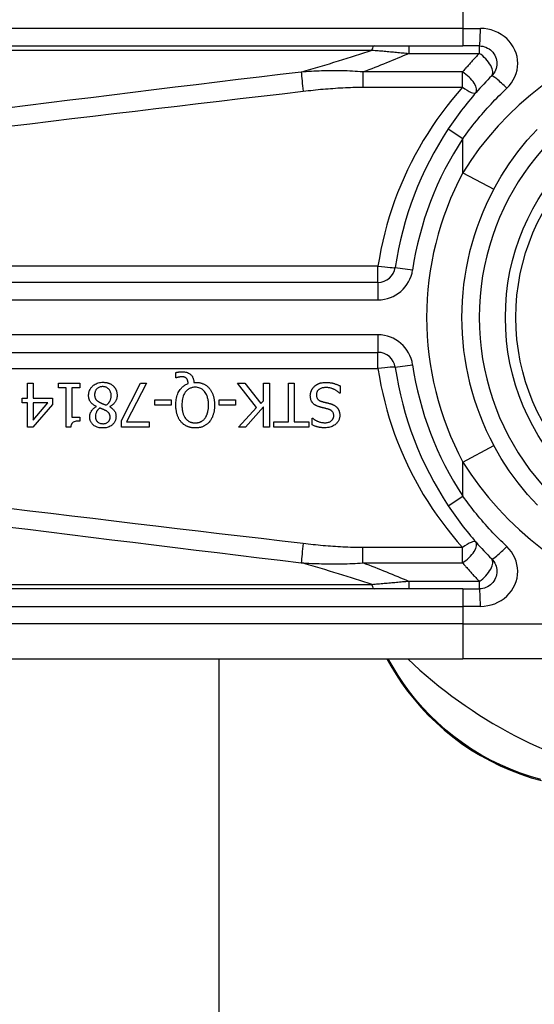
# Model space of a CAD drawing. Header units: inches. Extents: x 4 to 120, y 7 to 65.
# Tile 72 of 149: x 4.516 to 5.095, y 43.551 to 44.658. Entities that reach past the tile are written whole.
import ezdxf

# ---------------------------------------------------------------- set-up
doc = ezdxf.new("R2010")
doc.units = ezdxf.units.IN
doc.header["$MEASUREMENT"] = 0
doc.layers.add('Visible Edges(ANSI)', color=7, linetype='Continuous', lineweight=25)
doc.layers.add('Visible Tangent Edges(ANSI)', color=7, linetype='Continuous', lineweight=25)

msp = doc.modelspace()

# ---------------------------------------------------------------- linework, layer by layer
at = {"layer": 'Visible Edges(ANSI)'}
for p, q in [((4.3653, 44.6285), (5.0144, 44.6285)), ((5.0328, 44.6285), (5.0144, 44.6285)), ((4.9188, 44.3628), (4.2669, 44.3628)), ((4.2669, 44.2841), (4.9188, 44.2841)), ((4.6913, 44.2555), (4.6913, 44.2614)), ((4.6922, 44.2555), (4.6913, 44.2555)), ((4.5245, 44.2494), (4.5309, 44.2494)), ((4.5245, 44.2325), (4.5245, 44.2494)), ((4.5309, 44.2494), (4.5309, 44.2325)), ((4.5594, 44.2444), (4.5594, 44.2494)), ((4.5594, 44.2494), (4.5834, 44.2494)), ((4.5681, 44.2444), (4.5594, 44.2444)), ((4.5681, 44.2), (4.5681, 44.2444)), ((4.5745, 44.2444), (4.5745, 44.2114)), ((4.5834, 44.2444), (4.5745, 44.2444)), ((4.5834, 44.2494), (4.5834, 44.2444)), ((4.6302, 44.2076), (4.6515, 44.2494)), ((4.6585, 44.2494), (4.636, 44.206)), ((4.6515, 44.2494), (4.6585, 44.2494)), ((4.7117, 44.2504), (4.7132, 44.2504)), ((4.7822, 44.2222), (4.7607, 44.2494)), ((4.7607, 44.2494), (4.7692, 44.2494)), ((4.7692, 44.2494), (4.7871, 44.2265)), ((4.79, 44.2494), (4.7966, 44.2494)), ((4.79, 44.2297), (4.79, 44.2494)), ((4.7966, 44.2494), (4.7966, 44.2002)), ((4.8181, 44.206), (4.8181, 44.2494)), ((4.8181, 44.2494), (4.8246, 44.2494)), ((4.8246, 44.2494), (4.8246, 44.206)), ((4.8762, 44.2464), (4.8762, 44.2382)), ((4.5187, 44.2272), (4.5187, 44.2325)), ((4.5187, 44.2325), (4.5245, 44.2325)), ((4.5309, 44.2325), (4.5526, 44.2325)), ((4.5526, 44.2325), (4.5526, 44.2255)), ((4.6677, 44.2249), (4.6677, 44.2308)), ((4.6677, 44.2308), (4.6863, 44.2308)), ((4.6863, 44.2308), (4.6863, 44.2249)), ((4.7401, 44.2249), (4.7401, 44.2308)), ((4.7401, 44.2308), (4.7587, 44.2308)), ((4.7587, 44.2308), (4.7587, 44.2249)), ((4.7871, 44.2265), (4.79, 44.2297)), ((4.8762, 44.2382), (4.8757, 44.2382)), ((4.5245, 44.2272), (4.5187, 44.2272)), ((4.5245, 44.2002), (4.5245, 44.2272)), ((4.5526, 44.2255), (4.5306, 44.2002)), ((4.5309, 44.2272), (4.5309, 44.208)), ((4.5309, 44.208), (4.5474, 44.2272)), ((4.5474, 44.2272), (4.5309, 44.2272)), ((4.602, 44.2232), (4.602, 44.2234)), ((4.617, 44.2231), (4.617, 44.2229)), ((4.6863, 44.2249), (4.6677, 44.2249)), ((4.7587, 44.2249), (4.7401, 44.2249)), ((4.7619, 44.2002), (4.7822, 44.2222)), ((4.79, 44.2228), (4.7698, 44.2002)), ((4.79, 44.2002), (4.79, 44.2228)), ((4.5745, 44.2114), (4.5834, 44.2114)), ((4.5834, 44.2114), (4.5834, 44.2069)), ((4.6302, 44.2002), (4.6302, 44.2076)), ((4.8447, 44.2025), (4.8447, 44.2103)), ((4.8447, 44.2103), (4.8451, 44.2103)), ((4.5306, 44.2002), (4.5245, 44.2002)), ((4.5732, 44.2), (4.5681, 44.2)), ((4.6614, 44.2002), (4.6302, 44.2002)), ((4.636, 44.206), (4.6614, 44.206)), ((4.6614, 44.206), (4.6614, 44.2002)), ((4.7698, 44.2002), (4.7619, 44.2002)), ((4.7966, 44.2002), (4.79, 44.2002)), ((4.8015, 44.2002), (4.8015, 44.206)), ((4.8015, 44.206), (4.8181, 44.206)), ((4.8411, 44.2002), (4.8015, 44.2002)), ((4.8246, 44.206), (4.8411, 44.206)), ((4.8411, 44.206), (4.8411, 44.2002)), ((5.0144, 44.0183), (4.3653, 44.0183)), ((5.0144, 44.0183), (5.0328, 44.0183)), ((4.3653, 43.9396), (5.0144, 43.9396)), ((4.7398, 43.9396), (4.7398, 23.4043)), ((4.9287, 43.9396), (4.9333, 43.9316)), ((5.2516, 43.9396), (5.0144, 43.9396))]:
    msp.add_line(p, q, dxfattribs=at)
at = {"layer": 'Visible Edges(ANSI)', "flags": 128}
for points in [[(5.0328, 44.6285), (5.0347, 44.6284), (5.0366, 44.6282), (5.0385, 44.6277), (5.0403, 44.627), (5.042, 44.6262), (5.0437, 44.6252), (5.0452, 44.6241), (5.0467, 44.6228), (5.048, 44.6214), (5.0491, 44.6198), (5.0501, 44.6182), (5.0509, 44.6164), (5.0516, 44.6146), (5.0521, 44.6127), (5.0524, 44.6108), (5.0525, 44.6089), (5.0524, 44.6069), (5.0521, 44.605), (5.0516, 44.6032), (5.051, 44.6013), (5.0501, 44.5996), (5.0491, 44.5979), (5.048, 44.5964), (5.0467, 44.5949)], [(5.0467, 44.5949), (5.0444, 44.5927), (5.0422, 44.5904), (5.04, 44.5881), (5.0378, 44.5857), (5.0356, 44.5834), (5.0334, 44.581), (5.0313, 44.5786), (5.0292, 44.5762), (5.0271, 44.5738), (5.025, 44.5713), (5.0229, 44.5689), (5.0209, 44.5664), (5.0188, 44.5639), (5.0168, 44.5614), (5.0148, 44.5588), (5.0129, 44.5563), (5.0109, 44.5537), (5.009, 44.5511), (5.0071, 44.5485), (5.0052, 44.5459), (5.0034, 44.5433), (5.0015, 44.5406), (4.9997, 44.5379), (4.9979, 44.5353)], [(5.0491, 44.4675), (5.0574, 44.482), (5.0664, 44.496), (5.0763, 44.5096), (5.0868, 44.5225), (5.098, 44.5348)], [(4.6913, 44.2614), (4.6917, 44.2615), (4.6921, 44.2616), (4.6925, 44.2617), (4.6929, 44.2618), (4.6932, 44.2618), (4.6936, 44.2619), (4.6939, 44.262), (4.6943, 44.262), (4.6946, 44.2621), (4.6949, 44.2621), (4.6952, 44.2621), (4.6955, 44.2622), (4.6958, 44.2622), (4.6961, 44.2622), (4.6964, 44.2622), (4.6966, 44.2623), (4.6969, 44.2623), (4.6972, 44.2623), (4.6975, 44.2623), (4.6978, 44.2623), (4.6981, 44.2623), (4.6984, 44.2623), (4.6987, 44.2623), (4.699, 44.2624)], [(4.699, 44.2624), (4.7001, 44.2623), (4.7013, 44.2622), (4.7024, 44.262), (4.7036, 44.2617), (4.7047, 44.2613), (4.7057, 44.2609), (4.7065, 44.2603), (4.7073, 44.2598), (4.7079, 44.2593), (4.7084, 44.2588), (4.7089, 44.2584), (4.7093, 44.2578), (4.7097, 44.2573), (4.71, 44.2568), (4.7103, 44.2562), (4.7106, 44.2556), (4.7108, 44.255), (4.7111, 44.2543), (4.7112, 44.2537), (4.7114, 44.2531), (4.7115, 44.2524), (4.7116, 44.2517), (4.7117, 44.2511), (4.7117, 44.2504)], [(4.6979, 44.2566), (4.6977, 44.2566), (4.6976, 44.2566), (4.6974, 44.2566), (4.6972, 44.2566), (4.697, 44.2566), (4.6969, 44.2566), (4.6967, 44.2566), (4.6965, 44.2566), (4.6963, 44.2565), (4.6962, 44.2565), (4.696, 44.2565), (4.6958, 44.2564), (4.6957, 44.2564), (4.6955, 44.2564), (4.6953, 44.2563), (4.6951, 44.2563), (4.695, 44.2563), (4.6948, 44.2562), (4.6946, 44.2562), (4.6942, 44.2561), (4.6937, 44.256), (4.6932, 44.2558), (4.6927, 44.2557), (4.6922, 44.2555)], [(4.7036, 44.2547), (4.7034, 44.2548), (4.7032, 44.255), (4.7031, 44.2551), (4.7029, 44.2553), (4.7027, 44.2554), (4.7025, 44.2556), (4.7023, 44.2557), (4.7022, 44.2558), (4.7019, 44.2559), (4.7017, 44.256), (4.7015, 44.2561), (4.7013, 44.2562), (4.7011, 44.2563), (4.7008, 44.2563), (4.7006, 44.2564), (4.7003, 44.2565), (4.7, 44.2565), (4.6997, 44.2566), (4.6994, 44.2566), (4.6991, 44.2566), (4.6988, 44.2566), (4.6985, 44.2566), (4.6982, 44.2566), (4.6979, 44.2566)], [(4.7054, 44.249), (4.7054, 44.2492), (4.7054, 44.2494), (4.7054, 44.2496), (4.7053, 44.2499), (4.7053, 44.2501), (4.7053, 44.2503), (4.7052, 44.2505), (4.7052, 44.2507), (4.7052, 44.2509), (4.7051, 44.2511), (4.7051, 44.2513), (4.705, 44.2515), (4.705, 44.2517), (4.7049, 44.2519), (4.7049, 44.2521), (4.7048, 44.2523), (4.7047, 44.2525), (4.7046, 44.2528), (4.7045, 44.253), (4.7044, 44.2534), (4.7042, 44.2537), (4.704, 44.254), (4.7038, 44.2544), (4.7036, 44.2547)], [(4.5933, 44.2357), (4.5933, 44.2365), (4.5934, 44.2374), (4.5935, 44.2382), (4.5937, 44.2391), (4.5939, 44.2399), (4.5941, 44.2407), (4.5945, 44.2415), (4.5948, 44.2423), (4.5953, 44.2431), (4.5957, 44.2438), (4.5962, 44.2445), (4.5968, 44.2451), (4.5974, 44.2458), (4.598, 44.2464), (4.5988, 44.2471), (4.5997, 44.2477), (4.6007, 44.2483), (4.6018, 44.2489), (4.6029, 44.2494), (4.6042, 44.2498), (4.6054, 44.2501), (4.6067, 44.2503), (4.608, 44.2505), (4.6093, 44.2505)], [(4.6092, 44.2456), (4.6085, 44.2456), (4.6077, 44.2455), (4.6069, 44.2454), (4.6062, 44.2452), (4.6054, 44.2449), (4.6047, 44.2446), (4.6041, 44.2443), (4.6035, 44.2439), (4.6031, 44.2436), (4.6026, 44.2432), (4.6023, 44.2428), (4.6019, 44.2424), (4.6016, 44.2419), (4.6013, 44.2415), (4.6011, 44.241), (4.6008, 44.2405), (4.6006, 44.24), (4.6005, 44.2395), (4.6003, 44.239), (4.6002, 44.2385), (4.6002, 44.2379), (4.6001, 44.2374), (4.6001, 44.2368), (4.6001, 44.2363)], [(4.6187, 44.2353), (4.6187, 44.2361), (4.6186, 44.2369), (4.6185, 44.2377), (4.6183, 44.2384), (4.6181, 44.2392), (4.6178, 44.2399), (4.6175, 44.2406), (4.6171, 44.2412), (4.6167, 44.2418), (4.6163, 44.2423), (4.6159, 44.2428), (4.6155, 44.2432), (4.6151, 44.2436), (4.6146, 44.2439), (4.6142, 44.2442), (4.6137, 44.2445), (4.6132, 44.2448), (4.6126, 44.245), (4.6121, 44.2452), (4.6115, 44.2453), (4.611, 44.2455), (4.6104, 44.2455), (4.6098, 44.2456), (4.6092, 44.2456)], [(4.6093, 44.2505), (4.6098, 44.2505), (4.6102, 44.2505), (4.6106, 44.2505), (4.6111, 44.2504), (4.6115, 44.2504), (4.6119, 44.2504), (4.6124, 44.2503), (4.6128, 44.2502), (4.6132, 44.2502), (4.6137, 44.2501), (4.6141, 44.25), (4.6145, 44.2499), (4.6149, 44.2498), (4.6154, 44.2496), (4.6158, 44.2495), (4.6162, 44.2493), (4.6167, 44.2491), (4.6173, 44.2489), (4.6179, 44.2486), (4.6186, 44.2482), (4.6192, 44.2478), (4.6199, 44.2473), (4.6205, 44.2468), (4.6211, 44.2463)], [(4.6211, 44.2463), (4.6214, 44.246), (4.6217, 44.2457), (4.622, 44.2454), (4.6222, 44.2451), (4.6225, 44.2447), (4.6227, 44.2444), (4.623, 44.2441), (4.6232, 44.2437), (4.6234, 44.2434), (4.6236, 44.243), (4.6238, 44.2427), (4.624, 44.2423), (4.6241, 44.2419), (4.6243, 44.2415), (4.6245, 44.2411), (4.6246, 44.2406), (4.6248, 44.24), (4.6249, 44.2395), (4.6251, 44.2389), (4.6252, 44.2383), (4.6252, 44.2377), (4.6253, 44.237), (4.6253, 44.2364), (4.6253, 44.2358)], [(4.6915, 44.2248), (4.6915, 44.2264), (4.6916, 44.228), (4.6917, 44.2296), (4.6919, 44.2312), (4.6922, 44.2328), (4.6926, 44.2344), (4.6931, 44.2359), (4.6936, 44.2374), (4.6942, 44.2388), (4.6949, 44.2401), (4.6956, 44.2412), (4.6963, 44.2423), (4.697, 44.2432), (4.6977, 44.244), (4.6983, 44.2446), (4.699, 44.2453), (4.6997, 44.2459), (4.7004, 44.2465), (4.7012, 44.247), (4.702, 44.2475), (4.7028, 44.2479), (4.7037, 44.2483), (4.7045, 44.2487), (4.7054, 44.249)], [(4.7132, 44.2448), (4.7124, 44.2448), (4.7115, 44.2448), (4.7107, 44.2447), (4.7099, 44.2445), (4.7091, 44.2443), (4.7083, 44.244), (4.7075, 44.2437), (4.7067, 44.2434), (4.706, 44.243), (4.7053, 44.2425), (4.7047, 44.242), (4.704, 44.2415), (4.7034, 44.2409), (4.7027, 44.2402), (4.702, 44.2392), (4.7012, 44.238), (4.7005, 44.2366), (4.6998, 44.235), (4.6993, 44.2334), (4.6989, 44.2317), (4.6986, 44.23), (4.6984, 44.2283), (4.6983, 44.2266), (4.6983, 44.2248)], [(4.7132, 44.2504), (4.714, 44.2504), (4.7147, 44.2504), (4.7155, 44.2503), (4.7162, 44.2503), (4.7169, 44.2502), (4.7177, 44.2501), (4.7184, 44.2499), (4.7191, 44.2498), (4.7198, 44.2496), (4.7205, 44.2494), (4.7212, 44.2491), (4.7219, 44.2489), (4.7226, 44.2486), (4.7233, 44.2483), (4.7239, 44.2479), (4.7246, 44.2475), (4.7252, 44.2471), (4.7258, 44.2467), (4.7264, 44.2463), (4.727, 44.2458), (4.7276, 44.2453), (4.7281, 44.2448), (4.7286, 44.2443), (4.7291, 44.2437)], [(4.7282, 44.2248), (4.7281, 44.2258), (4.7281, 44.2269), (4.728, 44.2279), (4.728, 44.2289), (4.7278, 44.23), (4.7277, 44.231), (4.7275, 44.232), (4.7272, 44.233), (4.727, 44.234), (4.7267, 44.2349), (4.7263, 44.2359), (4.7258, 44.2369), (4.7253, 44.238), (4.7246, 44.239), (4.7238, 44.24), (4.7229, 44.241), (4.7219, 44.2419), (4.7209, 44.2427), (4.7197, 44.2434), (4.7185, 44.2439), (4.7172, 44.2443), (4.7159, 44.2446), (4.7146, 44.2448), (4.7132, 44.2448)], [(4.7291, 44.2437), (4.7296, 44.2431), (4.7301, 44.2425), (4.7305, 44.2419), (4.7309, 44.2412), (4.7313, 44.2406), (4.7317, 44.2399), (4.7321, 44.2392), (4.7324, 44.2385), (4.7327, 44.2378), (4.733, 44.2371), (4.7332, 44.2364), (4.7335, 44.2356), (4.7337, 44.2348), (4.7339, 44.234), (4.7341, 44.2332), (4.7343, 44.2324), (4.7345, 44.2315), (4.7346, 44.2306), (4.7347, 44.2297), (4.7348, 44.2288), (4.7349, 44.2278), (4.7349, 44.2269), (4.735, 44.2259), (4.735, 44.2248)], [(4.8427, 44.2354), (4.8427, 44.2358), (4.8428, 44.2363), (4.8428, 44.2368), (4.8429, 44.2373), (4.8429, 44.2378), (4.843, 44.2382), (4.8431, 44.2387), (4.8433, 44.2392), (4.8434, 44.2397), (4.8436, 44.2401), (4.8437, 44.2406), (4.8439, 44.241), (4.8441, 44.2415), (4.8443, 44.2419), (4.8445, 44.2424), (4.8448, 44.2428), (4.845, 44.2432), (4.8453, 44.2436), (4.8456, 44.244), (4.8459, 44.2444), (4.8462, 44.2448), (4.8465, 44.2451), (4.8469, 44.2455), (4.8472, 44.2458)], [(4.8472, 44.2458), (4.8475, 44.2461), (4.8478, 44.2463), (4.8481, 44.2466), (4.8484, 44.2468), (4.8488, 44.2471), (4.8491, 44.2473), (4.8494, 44.2475), (4.8497, 44.2477), (4.8501, 44.2479), (4.8504, 44.2481), (4.8508, 44.2483), (4.8511, 44.2485), (4.8515, 44.2487), (4.8518, 44.2488), (4.8522, 44.249), (4.8526, 44.2491), (4.853, 44.2493), (4.8536, 44.2495), (4.8543, 44.2497), (4.8551, 44.2498), (4.8561, 44.25), (4.8573, 44.2501), (4.8586, 44.2502), (4.86, 44.2503)], [(4.8605, 44.2446), (4.8596, 44.2446), (4.8587, 44.2445), (4.8578, 44.2444), (4.8569, 44.2443), (4.856, 44.2441), (4.8552, 44.2439), (4.8544, 44.2436), (4.8537, 44.2432), (4.8531, 44.2429), (4.8526, 44.2425), (4.8521, 44.2422), (4.8518, 44.2418), (4.8514, 44.2415), (4.8511, 44.2411), (4.8508, 44.2407), (4.8505, 44.2403), (4.8503, 44.2398), (4.8501, 44.2394), (4.8499, 44.2389), (4.8498, 44.2384), (4.8497, 44.2379), (4.8496, 44.2374), (4.8496, 44.2369), (4.8496, 44.2364)], [(4.86, 44.2503), (4.8607, 44.2503), (4.8614, 44.2502), (4.8621, 44.2502), (4.8628, 44.2502), (4.8636, 44.2501), (4.8643, 44.2501), (4.865, 44.25), (4.8657, 44.2499), (4.8664, 44.2498), (4.8671, 44.2497), (4.8678, 44.2495), (4.8685, 44.2493), (4.8691, 44.2492), (4.8698, 44.249), (4.8704, 44.2487), (4.8711, 44.2485), (4.8717, 44.2483), (4.8724, 44.2481), (4.873, 44.2478), (4.8737, 44.2476), (4.8743, 44.2473), (4.8749, 44.247), (4.8756, 44.2467), (4.8762, 44.2464)], [(4.8757, 44.2382), (4.8752, 44.2387), (4.8748, 44.2391), (4.8743, 44.2395), (4.8738, 44.2399), (4.8733, 44.2402), (4.8728, 44.2406), (4.8722, 44.2409), (4.8717, 44.2413), (4.8711, 44.2416), (4.8706, 44.2419), (4.87, 44.2422), (4.8695, 44.2425), (4.8689, 44.2427), (4.8683, 44.243), (4.8677, 44.2432), (4.867, 44.2435), (4.8663, 44.2437), (4.8656, 44.2439), (4.8648, 44.2441), (4.864, 44.2443), (4.8632, 44.2444), (4.8623, 44.2445), (4.8614, 44.2446), (4.8605, 44.2446)], [(4.602, 44.2234), (4.6013, 44.2237), (4.6006, 44.2241), (4.6, 44.2245), (4.5993, 44.2249), (4.5987, 44.2253), (4.598, 44.2258), (4.5974, 44.2262), (4.5969, 44.2268), (4.5963, 44.2273), (4.5958, 44.2279), (4.5954, 44.2284), (4.595, 44.2289), (4.5947, 44.2295), (4.5944, 44.23), (4.5942, 44.2306), (4.594, 44.2311), (4.5938, 44.2317), (4.5937, 44.2322), (4.5935, 44.2328), (4.5934, 44.2334), (4.5934, 44.2339), (4.5933, 44.2345), (4.5933, 44.2351), (4.5933, 44.2357)], [(4.6001, 44.2363), (4.6001, 44.2358), (4.6001, 44.2352), (4.6002, 44.2347), (4.6002, 44.2342), (4.6003, 44.2337), (4.6005, 44.2331), (4.6007, 44.2326), (4.6009, 44.2322), (4.6011, 44.2318), (4.6013, 44.2314), (4.6016, 44.2311), (4.6018, 44.2308), (4.6021, 44.2305), (4.6023, 44.2302), (4.6026, 44.23), (4.603, 44.2297), (4.6033, 44.2295), (4.6036, 44.2292), (4.604, 44.229), (4.6043, 44.2287), (4.6047, 44.2285), (4.6051, 44.2283), (4.6055, 44.2281), (4.6058, 44.2279)], [(4.6131, 44.2248), (4.6134, 44.225), (4.6138, 44.2253), (4.6141, 44.2255), (4.6144, 44.2258), (4.6148, 44.2261), (4.6151, 44.2264), (4.6154, 44.2267), (4.6156, 44.227), (4.6159, 44.2273), (4.6162, 44.2277), (4.6164, 44.228), (4.6167, 44.2284), (4.6169, 44.2287), (4.6172, 44.2292), (4.6174, 44.2296), (4.6177, 44.2301), (4.6179, 44.2307), (4.6181, 44.2313), (4.6183, 44.232), (4.6184, 44.2326), (4.6185, 44.2333), (4.6186, 44.234), (4.6187, 44.2346), (4.6187, 44.2353)], [(4.6253, 44.2358), (4.6253, 44.2353), (4.6253, 44.2347), (4.6253, 44.2342), (4.6252, 44.2337), (4.6251, 44.2331), (4.625, 44.2326), (4.6249, 44.2321), (4.6247, 44.2316), (4.6245, 44.2311), (4.6243, 44.2306), (4.6241, 44.2301), (4.6239, 44.2296), (4.6235, 44.229), (4.6232, 44.2284), (4.6228, 44.2278), (4.6223, 44.2272), (4.6218, 44.2266), (4.6212, 44.226), (4.6206, 44.2254), (4.6199, 44.2249), (4.6192, 44.2244), (4.6185, 44.2239), (4.6178, 44.2235), (4.617, 44.2231)], [(4.8525, 44.2229), (4.852, 44.2231), (4.8515, 44.2233), (4.8509, 44.2235), (4.8504, 44.2237), (4.8499, 44.2239), (4.8494, 44.2242), (4.8489, 44.2244), (4.8484, 44.2247), (4.848, 44.225), (4.8475, 44.2253), (4.8471, 44.2256), (4.8466, 44.226), (4.8461, 44.2264), (4.8456, 44.227), (4.8451, 44.2276), (4.8446, 44.2283), (4.8442, 44.2291), (4.8438, 44.2299), (4.8434, 44.2308), (4.8432, 44.2317), (4.843, 44.2326), (4.8428, 44.2335), (4.8428, 44.2344), (4.8427, 44.2354)], [(4.8496, 44.2364), (4.8496, 44.2358), (4.8496, 44.2352), (4.8497, 44.2345), (4.8499, 44.2339), (4.85, 44.2334), (4.8503, 44.2328), (4.8505, 44.2323), (4.8508, 44.2319), (4.8511, 44.2315), (4.8513, 44.2312), (4.8516, 44.231), (4.8518, 44.2307), (4.8521, 44.2305), (4.8524, 44.2303), (4.8527, 44.2301), (4.853, 44.2299), (4.8533, 44.2298), (4.8536, 44.2296), (4.8539, 44.2295), (4.8543, 44.2293), (4.8546, 44.2292), (4.8549, 44.2291), (4.8553, 44.229), (4.8556, 44.2289)], [(4.5945, 44.2116), (4.5945, 44.212), (4.5946, 44.2125), (4.5946, 44.2129), (4.5947, 44.2134), (4.5947, 44.2138), (4.5948, 44.2142), (4.5949, 44.2147), (4.5951, 44.2151), (4.5952, 44.2155), (4.5954, 44.216), (4.5956, 44.2164), (4.5958, 44.2169), (4.5961, 44.2174), (4.5964, 44.218), (4.5967, 44.2186), (4.5972, 44.2192), (4.5976, 44.2198), (4.5982, 44.2204), (4.5987, 44.2209), (4.5993, 44.2215), (4.6, 44.2219), (4.6006, 44.2224), (4.6013, 44.2228), (4.602, 44.2232)], [(4.6059, 44.2215), (4.6057, 44.2213), (4.6054, 44.2212), (4.6052, 44.221), (4.605, 44.2208), (4.6048, 44.2206), (4.6046, 44.2204), (4.6043, 44.2202), (4.6041, 44.22), (4.6039, 44.2198), (4.6037, 44.2196), (4.6035, 44.2194), (4.6034, 44.2191), (4.6032, 44.2189), (4.603, 44.2187), (4.6028, 44.2184), (4.6027, 44.2182), (4.6025, 44.218), (4.6023, 44.2176), (4.602, 44.217), (4.6017, 44.2162), (4.6014, 44.2152), (4.6012, 44.214), (4.601, 44.2129), (4.601, 44.2117)], [(4.6058, 44.2279), (4.606, 44.2278), (4.6062, 44.2277), (4.6063, 44.2276), (4.6065, 44.2275), (4.6067, 44.2274), (4.6069, 44.2273), (4.6071, 44.2272), (4.6073, 44.2272), (4.6075, 44.2271), (4.6077, 44.227), (4.608, 44.2269), (4.6082, 44.2267), (4.6085, 44.2266), (4.6088, 44.2265), (4.6091, 44.2264), (4.6095, 44.2262), (4.6098, 44.2261), (4.6102, 44.2259), (4.6106, 44.2258), (4.611, 44.2256), (4.6115, 44.2254), (4.612, 44.2252), (4.6125, 44.225), (4.6131, 44.2248)], [(4.6128, 44.2184), (4.6127, 44.2185), (4.6125, 44.2186), (4.6123, 44.2187), (4.6121, 44.2188), (4.6119, 44.2189), (4.6117, 44.219), (4.6115, 44.2192), (4.6112, 44.2193), (4.6109, 44.2194), (4.6106, 44.2196), (4.6103, 44.2197), (4.61, 44.2199), (4.6097, 44.22), (4.6094, 44.2201), (4.609, 44.2203), (4.6087, 44.2204), (4.6083, 44.2206), (4.608, 44.2207), (4.6076, 44.2209), (4.6073, 44.221), (4.6069, 44.2211), (4.6066, 44.2213), (4.6062, 44.2214), (4.6059, 44.2215)], [(4.6175, 44.2113), (4.6175, 44.2115), (4.6175, 44.2118), (4.6175, 44.212), (4.6175, 44.2123), (4.6174, 44.2126), (4.6174, 44.2128), (4.6173, 44.2131), (4.6173, 44.2133), (4.6172, 44.2136), (4.6171, 44.2138), (4.617, 44.2141), (4.6169, 44.2143), (4.6168, 44.2146), (4.6167, 44.2149), (4.6164, 44.2153), (4.6162, 44.2156), (4.6159, 44.216), (4.6155, 44.2164), (4.6151, 44.2168), (4.6147, 44.2172), (4.6142, 44.2175), (4.6138, 44.2178), (4.6133, 44.2182), (4.6128, 44.2184)], [(4.617, 44.2229), (4.6174, 44.2227), (4.6178, 44.2224), (4.6182, 44.2221), (4.6187, 44.2219), (4.619, 44.2216), (4.6194, 44.2213), (4.6198, 44.221), (4.6202, 44.2207), (4.6206, 44.2203), (4.6209, 44.22), (4.6213, 44.2197), (4.6216, 44.2193), (4.6219, 44.2189), (4.6222, 44.2186), (4.6225, 44.2181), (4.6228, 44.2177), (4.6231, 44.2171), (4.6234, 44.2165), (4.6236, 44.2158), (4.6238, 44.2151), (4.624, 44.2143), (4.6241, 44.2136), (4.6241, 44.2128), (4.6242, 44.212)], [(4.6974, 44.2058), (4.6969, 44.2064), (4.6965, 44.207), (4.6961, 44.2076), (4.6957, 44.2082), (4.6953, 44.2088), (4.6949, 44.2094), (4.6946, 44.21), (4.6943, 44.2107), (4.694, 44.2113), (4.6937, 44.212), (4.6934, 44.2127), (4.6932, 44.2134), (4.693, 44.2141), (4.6927, 44.2149), (4.6925, 44.2157), (4.6923, 44.2165), (4.6921, 44.2174), (4.692, 44.2183), (4.6918, 44.2193), (4.6917, 44.2203), (4.6916, 44.2214), (4.6915, 44.2225), (4.6915, 44.2236), (4.6915, 44.2248)], [(4.6983, 44.2248), (4.6983, 44.2243), (4.6983, 44.2237), (4.6983, 44.2232), (4.6983, 44.2226), (4.6984, 44.2221), (4.6984, 44.2215), (4.6985, 44.2209), (4.6985, 44.2204), (4.6986, 44.2198), (4.6987, 44.2193), (4.6988, 44.2187), (4.6989, 44.2182), (4.699, 44.2176), (4.6991, 44.2171), (4.6992, 44.2166), (4.6994, 44.216), (4.6996, 44.2154), (4.6998, 44.2148), (4.7, 44.214), (4.7004, 44.2132), (4.7008, 44.2124), (4.7012, 44.2116), (4.7017, 44.2107), (4.7023, 44.2099)], [(4.7241, 44.2099), (4.7244, 44.2103), (4.7247, 44.2107), (4.725, 44.2111), (4.7252, 44.2116), (4.7255, 44.212), (4.7257, 44.2125), (4.7259, 44.2129), (4.7261, 44.2134), (4.7263, 44.2138), (4.7265, 44.2143), (4.7267, 44.2148), (4.7268, 44.2153), (4.727, 44.2158), (4.7272, 44.2164), (4.7273, 44.217), (4.7275, 44.2177), (4.7276, 44.2184), (4.7277, 44.2191), (4.7279, 44.2199), (4.728, 44.2208), (4.728, 44.2217), (4.7281, 44.2227), (4.7281, 44.2237), (4.7282, 44.2248)], [(4.735, 44.2248), (4.735, 44.224), (4.735, 44.2232), (4.7349, 44.2224), (4.7349, 44.2216), (4.7348, 44.2208), (4.7347, 44.22), (4.7346, 44.2192), (4.7345, 44.2184), (4.7344, 44.2176), (4.7342, 44.2168), (4.734, 44.216), (4.7338, 44.2153), (4.7336, 44.2145), (4.7334, 44.2137), (4.7331, 44.213), (4.7328, 44.2122), (4.7325, 44.2114), (4.7321, 44.2106), (4.7317, 44.2098), (4.7313, 44.209), (4.7308, 44.2082), (4.7303, 44.2074), (4.7297, 44.2066), (4.7291, 44.2058)], [(4.8626, 44.2204), (4.8621, 44.2205), (4.8617, 44.2206), (4.8612, 44.2207), (4.8608, 44.2208), (4.8603, 44.2209), (4.8599, 44.221), (4.8595, 44.2212), (4.859, 44.2213), (4.8586, 44.2214), (4.8582, 44.2215), (4.8577, 44.2216), (4.8573, 44.2217), (4.8569, 44.2218), (4.8565, 44.2219), (4.8561, 44.222), (4.8557, 44.2221), (4.8553, 44.2222), (4.8548, 44.2223), (4.8544, 44.2224), (4.8541, 44.2225), (4.8537, 44.2226), (4.8533, 44.2227), (4.8529, 44.2228), (4.8525, 44.2229)], [(4.8556, 44.2289), (4.856, 44.2287), (4.8563, 44.2287), (4.8567, 44.2286), (4.857, 44.2285), (4.8573, 44.2284), (4.8576, 44.2283), (4.8578, 44.2283), (4.8581, 44.2282), (4.8584, 44.2281), (4.8587, 44.228), (4.859, 44.228), (4.8593, 44.2279), (4.8596, 44.2278), (4.8599, 44.2278), (4.8602, 44.2277), (4.8606, 44.2276), (4.861, 44.2275), (4.8614, 44.2274), (4.8618, 44.2273), (4.8623, 44.2272), (4.8628, 44.2271), (4.8633, 44.2269), (4.8639, 44.2268), (4.8645, 44.2266)], [(4.869, 44.2127), (4.869, 44.2133), (4.869, 44.2139), (4.8689, 44.2145), (4.8687, 44.2151), (4.8686, 44.2156), (4.8683, 44.2162), (4.8681, 44.2167), (4.8678, 44.2171), (4.8675, 44.2175), (4.8673, 44.2178), (4.867, 44.2181), (4.8667, 44.2183), (4.8664, 44.2186), (4.8661, 44.2188), (4.8658, 44.219), (4.8655, 44.2192), (4.8651, 44.2194), (4.8648, 44.2196), (4.8644, 44.2197), (4.8641, 44.2199), (4.8637, 44.22), (4.8633, 44.2201), (4.863, 44.2203), (4.8626, 44.2204)], [(4.8645, 44.2266), (4.8648, 44.2265), (4.8651, 44.2265), (4.8654, 44.2264), (4.8657, 44.2263), (4.8659, 44.2262), (4.8662, 44.2261), (4.8665, 44.226), (4.8668, 44.2259), (4.8671, 44.2258), (4.8674, 44.2257), (4.8676, 44.2256), (4.8679, 44.2255), (4.8682, 44.2253), (4.8685, 44.2252), (4.8687, 44.2251), (4.869, 44.225), (4.8693, 44.2248), (4.8696, 44.2246), (4.87, 44.2244), (4.8705, 44.2241), (4.871, 44.2237), (4.8715, 44.2233), (4.8721, 44.2228), (4.8726, 44.2223)], [(4.8726, 44.2223), (4.8728, 44.222), (4.873, 44.2218), (4.8732, 44.2216), (4.8734, 44.2214), (4.8736, 44.2211), (4.8738, 44.2209), (4.8739, 44.2206), (4.8741, 44.2204), (4.8742, 44.2201), (4.8744, 44.2199), (4.8745, 44.2196), (4.8746, 44.2193), (4.8747, 44.2191), (4.8749, 44.2188), (4.875, 44.2185), (4.8751, 44.2182), (4.8752, 44.2178), (4.8753, 44.2174), (4.8755, 44.2169), (4.8756, 44.2163), (4.8757, 44.2157), (4.8758, 44.215), (4.8758, 44.2142), (4.8758, 44.2134)], [(4.6093, 44.1991), (4.608, 44.1991), (4.6067, 44.1992), (4.6053, 44.1994), (4.604, 44.1997), (4.6028, 44.2001), (4.6016, 44.2006), (4.6005, 44.2012), (4.5997, 44.2017), (4.5989, 44.2023), (4.5983, 44.2028), (4.5978, 44.2033), (4.5973, 44.2038), (4.5968, 44.2044), (4.5964, 44.2049), (4.5961, 44.2055), (4.5957, 44.2061), (4.5954, 44.2068), (4.5952, 44.2074), (4.595, 44.2081), (4.5948, 44.2088), (4.5947, 44.2095), (4.5946, 44.2102), (4.5945, 44.2109), (4.5945, 44.2116)], [(4.601, 44.2117), (4.601, 44.2113), (4.601, 44.2109), (4.6011, 44.2105), (4.6011, 44.2101), (4.6012, 44.2097), (4.6013, 44.2093), (4.6014, 44.209), (4.6015, 44.2086), (4.6017, 44.2082), (4.6019, 44.2079), (4.6021, 44.2075), (4.6023, 44.2072), (4.6025, 44.2069), (4.6028, 44.2066), (4.603, 44.2063), (4.6033, 44.206), (4.6037, 44.2056), (4.6043, 44.2053), (4.6049, 44.2049), (4.6058, 44.2045), (4.6066, 44.2042), (4.6075, 44.2041), (4.6084, 44.204), (4.6094, 44.2039)], [(4.6242, 44.212), (4.6241, 44.2113), (4.6241, 44.2105), (4.624, 44.2098), (4.6238, 44.2091), (4.6236, 44.2084), (4.6234, 44.2077), (4.6231, 44.207), (4.6228, 44.2063), (4.6224, 44.2057), (4.622, 44.205), (4.6216, 44.2044), (4.6211, 44.2039), (4.6206, 44.2033), (4.62, 44.2028), (4.6193, 44.2022), (4.6185, 44.2016), (4.6175, 44.201), (4.6165, 44.2005), (4.6154, 44.2), (4.6142, 44.1997), (4.613, 44.1994), (4.6118, 44.1992), (4.6105, 44.1991), (4.6093, 44.1991)], [(4.6094, 44.2039), (4.6101, 44.2039), (4.6109, 44.204), (4.6116, 44.2041), (4.6124, 44.2043), (4.6131, 44.2046), (4.6137, 44.2049), (4.6143, 44.2052), (4.6148, 44.2055), (4.6152, 44.2059), (4.6155, 44.2062), (4.6158, 44.2065), (4.6161, 44.2068), (4.6163, 44.2071), (4.6165, 44.2074), (4.6167, 44.2078), (4.6169, 44.2081), (4.6171, 44.2085), (4.6172, 44.2089), (4.6173, 44.2093), (4.6174, 44.2097), (4.6175, 44.2101), (4.6175, 44.2105), (4.6175, 44.2109), (4.6175, 44.2113)], [(4.7023, 44.2099), (4.7026, 44.2095), (4.703, 44.2091), (4.7033, 44.2087), (4.7037, 44.2084), (4.7041, 44.208), (4.7045, 44.2077), (4.7049, 44.2074), (4.7053, 44.2071), (4.7057, 44.2068), (4.7062, 44.2065), (4.7066, 44.2063), (4.7071, 44.206), (4.7076, 44.2058), (4.7081, 44.2056), (4.7086, 44.2055), (4.7091, 44.2053), (4.7096, 44.2052), (4.7101, 44.2051), (4.7106, 44.205), (4.7111, 44.2049), (4.7116, 44.2049), (4.7122, 44.2048), (4.7127, 44.2048), (4.7132, 44.2048)], [(4.7132, 44.2048), (4.7136, 44.2048), (4.7141, 44.2048), (4.7145, 44.2048), (4.715, 44.2049), (4.7154, 44.2049), (4.7158, 44.205), (4.7163, 44.2051), (4.7167, 44.2051), (4.7171, 44.2052), (4.7176, 44.2054), (4.718, 44.2055), (4.7184, 44.2056), (4.7188, 44.2058), (4.7192, 44.206), (4.7197, 44.2062), (4.7202, 44.2064), (4.7207, 44.2067), (4.7212, 44.2071), (4.7217, 44.2075), (4.7223, 44.2079), (4.7228, 44.2084), (4.7232, 44.2089), (4.7237, 44.2094), (4.7241, 44.2099)], [(4.8451, 44.2103), (4.8455, 44.21), (4.8459, 44.2097), (4.8462, 44.2094), (4.8466, 44.2091), (4.847, 44.2088), (4.8474, 44.2085), (4.8479, 44.2083), (4.8483, 44.208), (4.8487, 44.2078), (4.8491, 44.2075), (4.8496, 44.2073), (4.85, 44.2071), (4.8504, 44.2069), (4.8509, 44.2067), (4.8514, 44.2065), (4.852, 44.2062), (4.8526, 44.206), (4.8534, 44.2057), (4.8542, 44.2055), (4.8551, 44.2053), (4.856, 44.2052), (4.857, 44.2051), (4.8579, 44.205), (4.8588, 44.205)], [(4.8588, 44.205), (4.8597, 44.205), (4.8606, 44.205), (4.8614, 44.2052), (4.8622, 44.2053), (4.8631, 44.2055), (4.8639, 44.2058), (4.8646, 44.2061), (4.8653, 44.2065), (4.8658, 44.2068), (4.8663, 44.2072), (4.8667, 44.2075), (4.8671, 44.2078), (4.8674, 44.2082), (4.8677, 44.2085), (4.8679, 44.2089), (4.8681, 44.2093), (4.8684, 44.2096), (4.8685, 44.2101), (4.8687, 44.2105), (4.8688, 44.2109), (4.8689, 44.2114), (4.869, 44.2118), (4.869, 44.2122), (4.869, 44.2127)], [(4.8758, 44.2134), (4.8758, 44.2126), (4.8758, 44.2118), (4.8756, 44.211), (4.8755, 44.2102), (4.8753, 44.2094), (4.875, 44.2087), (4.8747, 44.2079), (4.8743, 44.2072), (4.8739, 44.2065), (4.8735, 44.2059), (4.873, 44.2052), (4.8725, 44.2046), (4.8719, 44.204), (4.8713, 44.2034), (4.8705, 44.2028), (4.8696, 44.2021), (4.8685, 44.2015), (4.8674, 44.2009), (4.8661, 44.2004), (4.8648, 44.2), (4.8634, 44.1997), (4.8621, 44.1995), (4.8607, 44.1993), (4.8593, 44.1993)], [(4.5834, 44.2069), (4.582, 44.2068), (4.5807, 44.2068), (4.5793, 44.2066), (4.5781, 44.2063), (4.577, 44.2059), (4.5761, 44.2056), (4.5756, 44.2052), (4.5753, 44.205), (4.575, 44.2047), (4.5748, 44.2045), (4.5746, 44.2042), (4.5744, 44.2039), (4.5742, 44.2037), (4.5741, 44.2033), (4.5739, 44.203), (4.5738, 44.2027), (4.5737, 44.2024), (4.5736, 44.2021), (4.5735, 44.2017), (4.5734, 44.2014), (4.5733, 44.201), (4.5733, 44.2007), (4.5733, 44.2004), (4.5732, 44.2)], [(4.7132, 44.1991), (4.7126, 44.1991), (4.712, 44.1992), (4.7113, 44.1992), (4.7107, 44.1993), (4.7101, 44.1993), (4.7095, 44.1994), (4.7088, 44.1995), (4.7082, 44.1996), (4.7076, 44.1998), (4.707, 44.1999), (4.7064, 44.2001), (4.7058, 44.2003), (4.7052, 44.2005), (4.7046, 44.2007), (4.704, 44.201), (4.7033, 44.2013), (4.7026, 44.2017), (4.7018, 44.2021), (4.701, 44.2026), (4.7002, 44.2032), (4.6995, 44.2038), (4.6987, 44.2044), (4.698, 44.2051), (4.6974, 44.2058)], [(4.7291, 44.2058), (4.7286, 44.2053), (4.7281, 44.2048), (4.7275, 44.2043), (4.727, 44.2038), (4.7264, 44.2033), (4.7259, 44.2029), (4.7253, 44.2025), (4.7246, 44.2021), (4.724, 44.2017), (4.7233, 44.2014), (4.7227, 44.201), (4.722, 44.2008), (4.7213, 44.2005), (4.7206, 44.2002), (4.7199, 44.2), (4.7192, 44.1998), (4.7184, 44.1997), (4.7177, 44.1995), (4.717, 44.1994), (4.7162, 44.1993), (4.7155, 44.1992), (4.7147, 44.1992), (4.714, 44.1991), (4.7132, 44.1991)], [(4.8593, 44.1993), (4.8587, 44.1993), (4.8582, 44.1993), (4.8576, 44.1993), (4.857, 44.1994), (4.8564, 44.1994), (4.8559, 44.1994), (4.8553, 44.1995), (4.8548, 44.1996), (4.8542, 44.1996), (4.8536, 44.1997), (4.8531, 44.1998), (4.8525, 44.1999), (4.852, 44.2), (4.8514, 44.2001), (4.8508, 44.2003), (4.8502, 44.2004), (4.8496, 44.2006), (4.8489, 44.2008), (4.8483, 44.201), (4.8476, 44.2012), (4.8469, 44.2015), (4.8461, 44.2018), (4.8454, 44.2021), (4.8447, 44.2025)], [(5.0981, 44.1122), (5.0869, 44.1245), (5.0764, 44.1374), (5.0665, 44.1509), (5.0574, 44.1649), (5.0491, 44.1794)], [(4.9979, 44.1116), (4.9997, 44.1089), (5.0015, 44.1062), (5.0034, 44.1036), (5.0052, 44.101), (5.0071, 44.0983), (5.009, 44.0957), (5.0109, 44.0932), (5.0129, 44.0906), (5.0148, 44.088), (5.0168, 44.0855), (5.0188, 44.083), (5.0209, 44.0805), (5.0229, 44.078), (5.025, 44.0755), (5.0271, 44.0731), (5.0292, 44.0706), (5.0313, 44.0682), (5.0334, 44.0658), (5.0356, 44.0635), (5.0378, 44.0611), (5.04, 44.0588), (5.0422, 44.0565), (5.0444, 44.0542), (5.0467, 44.0519)], [(5.0467, 44.0519), (5.048, 44.0505), (5.0491, 44.0489), (5.0501, 44.0473), (5.0509, 44.0455), (5.0516, 44.0437), (5.0521, 44.0418), (5.0524, 44.0399), (5.0525, 44.038), (5.0524, 44.0361), (5.0521, 44.0342), (5.0516, 44.0323), (5.0509, 44.0305), (5.0501, 44.0287), (5.0491, 44.027), (5.048, 44.0255), (5.0467, 44.0241), (5.0453, 44.0228), (5.0437, 44.0216), (5.0421, 44.0206), (5.0403, 44.0198), (5.0385, 44.0192), (5.0366, 44.0187), (5.0347, 44.0184), (5.0328, 44.0183)], [(4.9333, 43.9316), (4.9391, 43.9221), (4.9454, 43.9126), (4.9521, 43.9033), (4.9594, 43.8941), (4.9671, 43.8851), (4.9754, 43.8764), (4.9841, 43.8679), (4.9932, 43.8597), (5.0029, 43.8519), (5.0129, 43.8444), (5.0233, 43.8374), (5.0341, 43.8309), (5.0452, 43.8249), (5.0564, 43.8193), (5.0679, 43.8143), (5.0795, 43.8099), (5.0912, 43.806), (5.1029, 43.8027)]]:
    msp.add_lwpolyline(points, dxfattribs=at)
at = {"layer": 'Visible Edges(ANSI)'}
msp.add_circle((5.318, 44.3234), 0.2559, dxfattribs=at)
for centre, radius, start, end in [((5.318, 44.3234), 0.3839, 146.5037, 171.5867), ((5.318, 44.3234), 0.3051, 151.8328, 208.1672), ((4.9188, 44.3825), 0.0197, 270, 351.5867), ((4.9188, 44.2644), 0.0197, 8.4133, 90), ((5.318, 44.3234), 0.3839, 188.4133, 213.4963), ((5.318, 44.3226), 0.5295, 226.3272, 258.3795)]:
    msp.add_arc(centre, radius, start, end, dxfattribs=at)
at = {"layer": 'Visible Tangent Edges(ANSI)'}
for p, q in [((5.0144, 44.6679), (5.0144, 44.6482)), ((5.0144, 44.6482), (4.3653, 44.6482)), ((5.0144, 44.6482), (5.0144, 44.6285)), ((5.0144, 44.6482), (5.034, 44.6482)), ((4.9534, 44.6285), (4.9534, 44.6202)), ((5.0328, 44.6285), (5.0328, 44.6202)), ((4.363, 44.6239), (4.9121, 44.6239)), ((4.9534, 44.6202), (5.0328, 44.6202)), ((4.9018, 44.5993), (4.9018, 44.5822)), ((5.014, 44.5993), (4.9018, 44.5993)), ((5.014, 44.5822), (5.014, 44.5993)), ((4.9018, 44.5822), (5.014, 44.5822)), ((4.9979, 44.5353), (5.0144, 44.5244)), ((5.0144, 44.486), (5.0144, 44.5244)), ((5.0144, 44.486), (5.0491, 44.4675)), ((4.9188, 44.3811), (4.2669, 44.3811)), ((4.9188, 44.3628), (4.9188, 44.3811)), ((4.9383, 44.3796), (4.9578, 44.3767)), ((4.9188, 44.3628), (4.9188, 44.3431)), ((4.2669, 44.3431), (4.9188, 44.3431)), ((4.9188, 44.3038), (4.2669, 44.3038)), ((4.9188, 44.3038), (4.9188, 44.2841)), ((4.9188, 44.2658), (4.9188, 44.2841)), ((4.2669, 44.2658), (4.9188, 44.2658)), ((4.9383, 44.2673), (4.9578, 44.2701)), ((5.0144, 44.1608), (5.0491, 44.1794)), ((5.0144, 44.1224), (5.0144, 44.1608)), ((4.9979, 44.1116), (5.0144, 44.1224)), ((5.014, 44.0646), (4.9018, 44.0646)), ((4.9018, 44.0475), (4.9018, 44.0646)), ((5.014, 44.0475), (5.014, 44.0646)), ((4.9018, 44.0475), (5.014, 44.0475)), ((4.9121, 44.0229), (4.363, 44.0229)), ((4.9534, 44.0266), (4.9534, 44.0183)), ((5.0328, 44.0266), (4.9534, 44.0266)), ((5.0328, 44.0266), (5.0328, 44.0183)), ((5.0144, 44.0183), (5.0144, 43.9986)), ((4.3653, 43.9986), (5.0144, 43.9986)), ((5.034, 43.9986), (5.0144, 43.9986)), ((5.0144, 43.9986), (5.0144, 43.9789)), ((5.0144, 43.9789), (4.3653, 43.9789)), ((5.0144, 43.9789), (5.2855, 43.9789)), ((5.0144, 43.9789), (5.0144, 43.9396)), ((4.9357, 43.9301), (4.9302, 43.9396))]:
    msp.add_line(p, q, dxfattribs=at)
at = {"layer": 'Visible Tangent Edges(ANSI)', "flags": 128}
for points in [[(5.0637, 44.581), (5.0665, 44.5839), (5.0689, 44.587), (5.071, 44.5903), (5.0728, 44.5938), (5.0742, 44.5974), (5.0752, 44.6012), (5.0758, 44.605), (5.076, 44.6089), (5.0758, 44.6128), (5.0752, 44.6166), (5.0741, 44.6203), (5.0727, 44.624), (5.071, 44.6275), (5.0688, 44.6308), (5.0664, 44.6339), (5.0636, 44.6368), (5.0606, 44.6393), (5.0573, 44.6416), (5.0537, 44.6436), (5.05, 44.6452), (5.0461, 44.6465), (5.0422, 44.6474), (5.0381, 44.648), (5.034, 44.6482)], [(4.9121, 44.6239), (4.9138, 44.6238), (4.9155, 44.6236), (4.9172, 44.6235), (4.9189, 44.6233), (4.9206, 44.6232), (4.9223, 44.623), (4.9241, 44.6229), (4.9258, 44.6227), (4.9275, 44.6226), (4.9292, 44.6224), (4.9309, 44.6223), (4.9327, 44.6221), (4.9344, 44.622), (4.9361, 44.6218), (4.9378, 44.6216), (4.9396, 44.6215), (4.9413, 44.6213), (4.943, 44.6212), (4.9448, 44.621), (4.9465, 44.6208), (4.9482, 44.6207), (4.95, 44.6205), (4.9517, 44.6204), (4.9534, 44.6202)], [(5.0328, 44.6202), (5.032, 44.6194), (5.0312, 44.6185), (5.0304, 44.6177), (5.0296, 44.6168), (5.0288, 44.616), (5.028, 44.6151), (5.0272, 44.6143), (5.0264, 44.6134), (5.0256, 44.6125), (5.0248, 44.6117), (5.024, 44.6108), (5.0232, 44.6099), (5.0225, 44.6091), (5.0217, 44.6082), (5.0209, 44.6073), (5.0201, 44.6064), (5.0194, 44.6056), (5.0186, 44.6047), (5.0178, 44.6038), (5.0171, 44.6029), (5.0163, 44.602), (5.0155, 44.6011), (5.0148, 44.6002), (5.014, 44.5993)], [(4.8325, 44.5992), (4.8088, 44.5964), (4.7852, 44.5935), (4.7615, 44.5907), (4.7378, 44.5878), (4.7142, 44.5849), (4.6905, 44.5821), (4.6668, 44.5792), (4.6432, 44.5763), (4.6195, 44.5734), (4.5958, 44.5704), (4.5722, 44.5675), (4.5485, 44.5646), (4.5248, 44.5617), (4.5012, 44.5587)], [(4.9018, 44.5993), (4.8989, 44.5996), (4.8959, 44.5998), (4.893, 44.6), (4.8901, 44.6001), (4.8872, 44.6003), (4.8843, 44.6004), (4.8814, 44.6005), (4.8785, 44.6005), (4.8756, 44.6006), (4.8727, 44.6006), (4.8698, 44.6006), (4.8669, 44.6006), (4.864, 44.6006), (4.8611, 44.6005), (4.8582, 44.6005), (4.8554, 44.6004), (4.8525, 44.6003), (4.8496, 44.6002), (4.8468, 44.6001), (4.8439, 44.5999), (4.8411, 44.5998), (4.8382, 44.5996), (4.8353, 44.5994), (4.8325, 44.5992)], [(5.1034, 44.5836), (5.0904, 44.5732), (5.0777, 44.5623), (5.0656, 44.5507), (5.054, 44.5387), (5.0431, 44.5261), (5.0328, 44.5131), (5.0232, 44.4998), (5.0144, 44.486)], [(4.5035, 44.5383), (4.5272, 44.5411), (4.5508, 44.544), (4.5745, 44.5469), (4.5981, 44.5497), (4.6218, 44.5525), (4.6455, 44.5554), (4.6691, 44.5582), (4.6928, 44.561), (4.7165, 44.5638), (4.7401, 44.5666), (4.7638, 44.5694), (4.7875, 44.5722), (4.8112, 44.5749), (4.8348, 44.5777)], [(4.8348, 44.5777), (4.8376, 44.578), (4.8404, 44.5783), (4.8432, 44.5786), (4.8459, 44.5789), (4.8487, 44.5792), (4.8515, 44.5795), (4.8543, 44.5798), (4.8571, 44.58), (4.8599, 44.5802), (4.8627, 44.5805), (4.8655, 44.5807), (4.8682, 44.5809), (4.871, 44.5811), (4.8738, 44.5813), (4.8766, 44.5814), (4.8794, 44.5816), (4.8822, 44.5817), (4.885, 44.5819), (4.8878, 44.582), (4.8906, 44.5821), (4.8934, 44.5821), (4.8962, 44.5822), (4.899, 44.5822), (4.9018, 44.5822)], [(5.014, 44.5822), (5.0079, 44.5752), (5.0019, 44.5681), (4.9961, 44.5608), (4.9905, 44.5534), (4.985, 44.5458), (4.9798, 44.5381), (4.9747, 44.5303), (4.9698, 44.5223), (4.965, 44.5142), (4.9605, 44.506), (4.9562, 44.4977), (4.952, 44.4893), (4.9481, 44.4808), (4.9444, 44.4721), (4.9408, 44.4634), (4.9375, 44.4545), (4.9344, 44.4456), (4.9315, 44.4366), (4.9288, 44.4275), (4.9264, 44.4183), (4.9242, 44.4091), (4.9222, 44.3998), (4.9204, 44.3905), (4.9188, 44.3811)], [(5.0144, 44.5244), (5.0162, 44.5269), (5.018, 44.5295), (5.0198, 44.532), (5.0217, 44.5345), (5.0236, 44.537), (5.0255, 44.5394), (5.0275, 44.5419), (5.0295, 44.5443), (5.0314, 44.5467), (5.0335, 44.5491), (5.0355, 44.5515), (5.0375, 44.5539), (5.0396, 44.5563), (5.0417, 44.5586), (5.0438, 44.5609), (5.046, 44.5632), (5.0481, 44.5655), (5.0503, 44.5678), (5.0525, 44.57), (5.0547, 44.5723), (5.0569, 44.5745), (5.0592, 44.5767), (5.0614, 44.5789), (5.0637, 44.581)], [(4.9188, 44.2658), (4.9204, 44.2564), (4.9222, 44.247), (4.9242, 44.2377), (4.9264, 44.2285), (4.9288, 44.2194), (4.9315, 44.2103), (4.9344, 44.2013), (4.9375, 44.1923), (4.9408, 44.1835), (4.9444, 44.1747), (4.9481, 44.1661), (4.952, 44.1576), (4.9562, 44.1491), (4.9605, 44.1408), (4.965, 44.1326), (4.9698, 44.1245), (4.9747, 44.1166), (4.9798, 44.1087), (4.985, 44.101), (4.9905, 44.0935), (4.9961, 44.0861), (5.0019, 44.0788), (5.0079, 44.0716), (5.014, 44.0646)], [(5.0144, 44.1608), (5.0232, 44.1471), (5.0329, 44.1338), (5.0432, 44.1208), (5.0542, 44.1083), (5.0658, 44.0962), (5.0779, 44.0847), (5.0905, 44.0737), (5.1035, 44.0632)], [(5.0637, 44.0658), (5.0614, 44.068), (5.0592, 44.0702), (5.0569, 44.0724), (5.0547, 44.0746), (5.0525, 44.0768), (5.0503, 44.079), (5.0481, 44.0813), (5.046, 44.0836), (5.0438, 44.0859), (5.0417, 44.0882), (5.0396, 44.0906), (5.0375, 44.0929), (5.0355, 44.0953), (5.0335, 44.0977), (5.0314, 44.1001), (5.0295, 44.1025), (5.0275, 44.105), (5.0255, 44.1074), (5.0236, 44.1099), (5.0217, 44.1124), (5.0198, 44.1149), (5.018, 44.1174), (5.0162, 44.1199), (5.0144, 44.1224)], [(4.8348, 44.0691), (4.8112, 44.0719), (4.7875, 44.0747), (4.7638, 44.0775), (4.7401, 44.0802), (4.7165, 44.083), (4.6928, 44.0858), (4.6691, 44.0887), (4.6455, 44.0915), (4.6218, 44.0943), (4.5981, 44.0972), (4.5745, 44.1), (4.5508, 44.1029), (4.5272, 44.1057), (4.5035, 44.1086)], [(4.5012, 44.0881), (4.5248, 44.0852), (4.5485, 44.0823), (4.5722, 44.0793), (4.5958, 44.0764), (4.6195, 44.0735), (4.6432, 44.0706), (4.6668, 44.0677), (4.6905, 44.0648), (4.7142, 44.0619), (4.7378, 44.059), (4.7615, 44.0562), (4.7852, 44.0533), (4.8088, 44.0505), (4.8325, 44.0476)], [(4.9018, 44.0646), (4.899, 44.0646), (4.8962, 44.0647), (4.8934, 44.0647), (4.8906, 44.0648), (4.8878, 44.0649), (4.885, 44.065), (4.8822, 44.0651), (4.8794, 44.0652), (4.8766, 44.0654), (4.8738, 44.0656), (4.871, 44.0657), (4.8682, 44.0659), (4.8655, 44.0662), (4.8627, 44.0664), (4.8599, 44.0666), (4.8571, 44.0668), (4.8543, 44.0671), (4.8515, 44.0674), (4.8487, 44.0676), (4.8459, 44.0679), (4.8432, 44.0682), (4.8404, 44.0685), (4.8376, 44.0688), (4.8348, 44.0691)], [(5.034, 43.9986), (5.0381, 43.9988), (5.0422, 43.9994), (5.0462, 44.0003), (5.0501, 44.0016), (5.0538, 44.0033), (5.0574, 44.0053), (5.0607, 44.0076), (5.0637, 44.0101), (5.0664, 44.013), (5.0689, 44.0161), (5.071, 44.0194), (5.0728, 44.0229), (5.0742, 44.0266), (5.0752, 44.0303), (5.0758, 44.0342), (5.076, 44.038), (5.0758, 44.0419), (5.0751, 44.0457), (5.0741, 44.0495), (5.0727, 44.0531), (5.071, 44.0566), (5.0689, 44.0599), (5.0664, 44.063), (5.0637, 44.0658)], [(4.8325, 44.0476), (4.8353, 44.0474), (4.8382, 44.0473), (4.8411, 44.0471), (4.8439, 44.0469), (4.8468, 44.0468), (4.8496, 44.0467), (4.8525, 44.0466), (4.8554, 44.0465), (4.8582, 44.0464), (4.8611, 44.0463), (4.864, 44.0463), (4.8669, 44.0463), (4.8698, 44.0462), (4.8727, 44.0462), (4.8756, 44.0463), (4.8785, 44.0463), (4.8814, 44.0464), (4.8843, 44.0465), (4.8872, 44.0466), (4.8901, 44.0467), (4.893, 44.0469), (4.8959, 44.0471), (4.8989, 44.0473), (4.9018, 44.0475)], [(5.014, 44.0475), (5.0148, 44.0466), (5.0155, 44.0457), (5.0163, 44.0448), (5.0171, 44.0439), (5.0178, 44.0431), (5.0186, 44.0422), (5.0194, 44.0413), (5.0201, 44.0404), (5.0209, 44.0395), (5.0217, 44.0386), (5.0225, 44.0378), (5.0233, 44.0369), (5.024, 44.036), (5.0248, 44.0352), (5.0256, 44.0343), (5.0264, 44.0334), (5.0272, 44.0326), (5.028, 44.0317), (5.0288, 44.0309), (5.0296, 44.03), (5.0304, 44.0292), (5.0312, 44.0283), (5.032, 44.0275), (5.0328, 44.0266)], [(4.9534, 44.0266), (4.9517, 44.0265), (4.95, 44.0263), (4.9482, 44.0262), (4.9465, 44.026), (4.9448, 44.0258), (4.943, 44.0257), (4.9413, 44.0255), (4.9396, 44.0254), (4.9378, 44.0252), (4.9361, 44.025), (4.9344, 44.0249), (4.9327, 44.0247), (4.9309, 44.0246), (4.9292, 44.0244), (4.9275, 44.0243), (4.9258, 44.0241), (4.9241, 44.024), (4.9223, 44.0238), (4.9206, 44.0237), (4.9189, 44.0235), (4.9172, 44.0234), (4.9155, 44.0232), (4.9138, 44.0231), (4.9121, 44.0229)], [(5.102, 43.804), (5.0905, 43.8073), (5.0791, 43.8111), (5.0677, 43.8155), (5.0565, 43.8204), (5.0454, 43.8258), (5.0346, 43.8318), (5.0241, 43.8382), (5.0138, 43.845), (5.004, 43.8523), (4.9946, 43.8599), (4.9856, 43.8679), (4.977, 43.8762), (4.9689, 43.8848), (4.9613, 43.8936), (4.9542, 43.9025), (4.9475, 43.9117), (4.9414, 43.9209), (4.9357, 43.9301)]]:
    msp.add_lwpolyline(points, dxfattribs=at)
at = {"layer": 'Visible Tangent Edges(ANSI)'}
msp.add_circle((5.318, 44.3234), 0.2441, dxfattribs=at)
for centre, radius, start, end in [((5.318, 44.3234), 0.2854, 32.8812, 327.1188), ((5.318, 44.3234), 0.3642, 146.5037, 171.5867), ((5.318, 44.3234), 0.3445, 151.8328, 208.1672), ((4.9188, 44.3825), 0.0394, 270, 351.5867), ((4.9188, 44.2644), 0.0394, 8.4133, 90), ((5.318, 44.3234), 0.3642, 188.4133, 213.4963)]:
    msp.add_arc(centre, radius, start, end, dxfattribs=at)
for centre, major_axis, ratio, start_param, end_param in [((5.0328, 44.6482), (0, -0.0197), 0.062411, 0, 1.570796), ((4.9144, 44.6089), (0, 0.0197), 0.183721, 0, 0.697296), ((1.4025, 44.3838), (3.6726, 0.3387), 0.074886, 5.910747, 5.977199), ((1.4118, 44.3234), (3.6725, 0.4008), 0.088107, 5.956893, 6.005683), ((5.0328, 44.6089), (0.0139, -0.0139), 0.446023, 0, 1.990559), ((4.8348, 44.5841), (0.0023, -0.0195), 0.041071, 3.825401, 5.042638), ((5.014, 44.5888), (0.0148, -0.0129), 0.431187, 0, 1.930721), ((5.0606, 44.581), (-0.0139, 0.0139), 0.111497, 4.601416, 6.283185), ((5.014, 44.5888), (0.0148, -0.0129), 0.257129, 4.93314, 6.283185), ((4.9188, 44.3825), (0.0195, -0.0029), 0.069894, 4.722726, 6.283185), ((4.9188, 44.2644), (0.0195, 0.0029), 0.069894, 0, 1.560459), ((4.8348, 44.0627), (0.0023, 0.0195), 0.041071, 1.240547, 2.457785), ((5.014, 44.0581), (0.0148, 0.0129), 0.257129, 0, 1.350045), ((5.014, 44.0581), (0.0148, 0.0129), 0.431187, 4.352465, 6.283185), ((5.0606, 44.0658), (-0.0139, -0.0139), 0.111497, 0, 1.681769), ((1.4025, 44.2631), (3.6726, -0.3387), 0.074886, 0.305987, 0.372439), ((1.4118, 44.3234), (3.6725, -0.4008), 0.088107, 0.277502, 0.326292), ((5.0328, 44.038), (0.0139, 0.0139), 0.446023, 4.292626, 6.283185), ((4.9144, 44.038), (0, -0.0197), 0.183721, 5.58589, 6.283185), ((5.0328, 43.9986), (0, 0.0197), 0.062411, 4.712389, 6.283185), ((4.942, 43.9366), (-0.00866, -0.005), 0.489372, 0, 0.521893)]:
    msp.add_ellipse(centre, major_axis=major_axis, ratio=ratio, start_param=start_param, end_param=end_param, dxfattribs=at)

doc.saveas('drawing.dxf')
